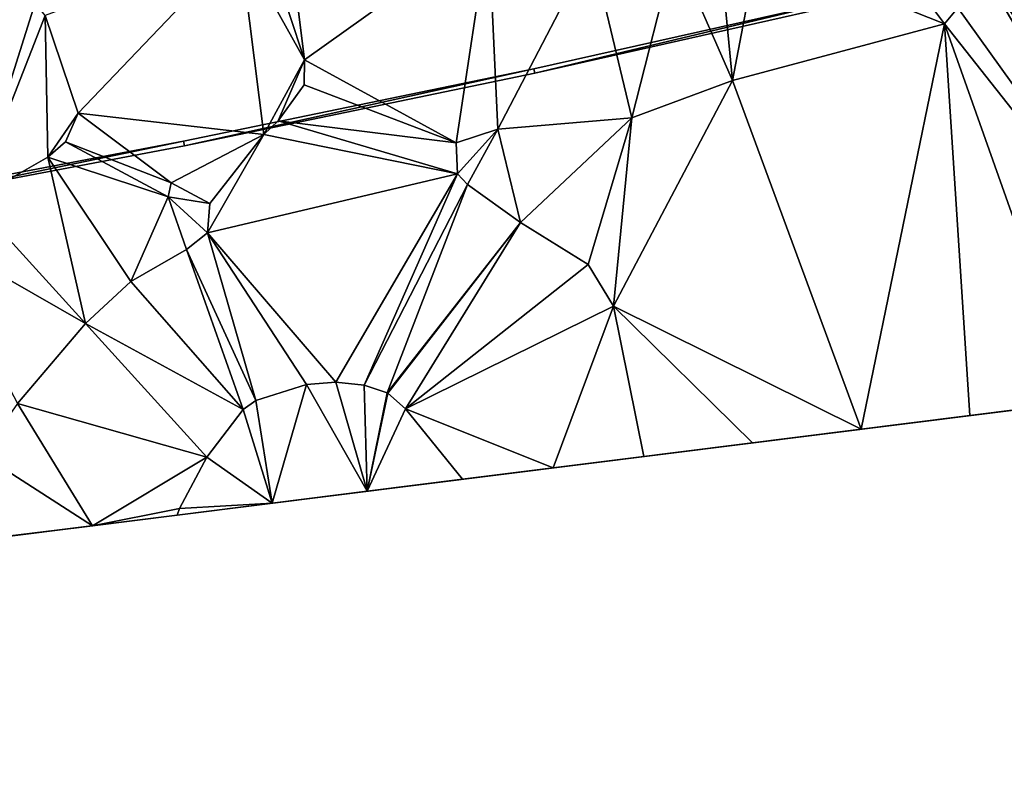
# Model space of a CAD drawing. Header units: inches. Extents: x 573046 to 573309, y 6670408 to 6670677.
# Tile 26 of 111: x 573221 to 573265, y 6670431 to 6670464. Entities that reach past the tile are written whole.
import ezdxf

# ---------------------------------------------------------------- set-up
doc = ezdxf.new("R2010")
doc.units = ezdxf.units.IN
doc.header["$MEASUREMENT"] = 0
doc.layers.add('Objekter_Gjerde', color=10, linetype='Continuous')
doc.layers.add('Terreng_ortofoto', color=10, linetype='Continuous')

msp = doc.modelspace()

# ---------------------------------------------------------------- linework, layer by layer
at = {"layer": 'Terreng_ortofoto'}
for points in [[(573262.34, 6670463.99, 221), (573258.09, 6670469.67, 222), (573254.06, 6670467.28, 222)], [(573262.34, 6670463.99, 221), (573262.94, 6670464.69, 221), (573258.09, 6670469.67, 222)], [(573234.01, 6670462.4, 221), (573242.16, 6670468.21, 222), (573233.6, 6670465.73, 221)], [(573234.01, 6670462.4, 221), (573240.72, 6670458.72, 221), (573242.16, 6670468.21, 222)], [(573242.16, 6670468.21, 222), (573240.72, 6670458.72, 221), (573242.57, 6670459.33, 221)], [(573246.72, 6670467.29, 222), (573242.16, 6670468.21, 222), (573242.57, 6670459.33, 221)], [(573231.15, 6670467.53, 221), (573222.53, 6670464.35, 220), (573223.99, 6670460.04, 220)], [(573231.15, 6670467.53, 221), (573223.99, 6670460.04, 220), (573232.21, 6670459.09, 221)], [(573231.15, 6670467.53, 221), (573232.21, 6670459.09, 221), (573234.01, 6670462.4, 221)], [(573231.15, 6670467.53, 221), (573234.01, 6670462.4, 221), (573232.62, 6670466.6, 221)], [(573246.72, 6670467.29, 222), (573242.57, 6670459.33, 221), (573248.51, 6670459.83, 221)], [(573246.72, 6670467.29, 222), (573248.51, 6670459.83, 221), (573250.41, 6670467.31, 222)], [(573250.41, 6670467.31, 222), (573248.51, 6670459.83, 221), (573252.96, 6670461.48, 221)], [(573250.41, 6670467.31, 222), (573252.96, 6670461.48, 221), (573252.43, 6670467, 222)], [(573254.06, 6670467.28, 222), (573252.43, 6670467, 222), (573252.96, 6670461.48, 221)], [(573262.34, 6670463.99, 221), (573254.06, 6670467.28, 222), (573252.96, 6670461.48, 221)], [(573266.25, 6670467.17, 221), (573264.28, 6670465.93, 221), (573275.88, 6670449.65, 221)], [(573219.79, 6670466.75, 220), (573219.33, 6670456.19, 220), (573222.09, 6670464.91, 220)], [(573232.62, 6670466.6, 221), (573234.01, 6670462.4, 221), (573233.6, 6670465.73, 221)], [(573264.28, 6670465.93, 221), (573262.94, 6670464.69, 221), (573274.33, 6670448.82, 221)], [(573264.28, 6670465.93, 221), (573274.33, 6670448.82, 221), (573275.88, 6670449.65, 221)], [(573222.09, 6670464.91, 220), (573219.33, 6670456.19, 220), (573222.53, 6670464.35, 220)], [(573262.34, 6670463.99, 221), (573274.33, 6670448.82, 221), (573262.94, 6670464.69, 221)], [(573222.53, 6670464.35, 220), (573219.33, 6670456.19, 220), (573222.64, 6670458.08, 220)], [(573222.53, 6670464.35, 220), (573222.64, 6670458.08, 220), (573223.99, 6670460.04, 220)], [(573262.34, 6670463.99, 221), (573252.96, 6670461.48, 221), (573258.659, 6670446.042, 221)], [(573262.34, 6670463.99, 221), (573258.659, 6670446.042, 221), (573263.471, 6670446.646, 221)], [(573262.34, 6670463.99, 221), (573263.471, 6670446.646, 221), (573268.283, 6670447.249, 221)], [(573262.34, 6670463.99, 221), (573268.283, 6670447.249, 221), (573274.33, 6670448.82, 221)], [(573232.21, 6670459.09, 221), (573232.85, 6670459.7, 221), (573234.01, 6670462.4, 221)], [(573234.01, 6670462.4, 221), (573232.85, 6670459.7, 221), (573233.99, 6670461.28, 221)], [(573234.01, 6670462.4, 221), (573233.99, 6670461.28, 221), (573240.72, 6670458.72, 221)], [(573247.69, 6670451.49, 221), (573258.659, 6670446.042, 221), (573252.96, 6670461.48, 221)], [(573247.69, 6670451.49, 221), (573252.96, 6670461.48, 221), (573248.51, 6670459.83, 221)], [(573233.99, 6670461.28, 221), (573232.85, 6670459.7, 221), (573240.72, 6670458.72, 221)], [(573223.99, 6670460.04, 220), (573222.64, 6670458.08, 220), (573223.43, 6670458.76, 220)], [(573228.1, 6670456.95, 221), (573223.99, 6670460.04, 220), (573223.43, 6670458.76, 220)], [(573232.21, 6670459.09, 221), (573223.99, 6670460.04, 220), (573228.1, 6670456.95, 221)], [(573232.21, 6670459.09, 221), (573240.79, 6670457.35, 221), (573232.85, 6670459.7, 221)], [(573232.85, 6670459.7, 221), (573240.79, 6670457.35, 221), (573240.72, 6670458.72, 221)], [(573242.57, 6670459.33, 221), (573243.57, 6670455.19, 221), (573248.51, 6670459.83, 221)], [(573243.57, 6670455.19, 221), (573246.57, 6670453.34, 221), (573248.51, 6670459.83, 221)], [(573247.69, 6670451.49, 221), (573248.51, 6670459.83, 221), (573246.57, 6670453.34, 221)], [(573240.72, 6670458.72, 221), (573240.79, 6670457.35, 221), (573242.57, 6670459.33, 221)], [(573240.79, 6670457.35, 221), (573241.22, 6670456.88, 221), (573242.57, 6670459.33, 221)], [(573242.57, 6670459.33, 221), (573241.22, 6670456.88, 221), (573243.57, 6670455.19, 221)], [(573227.97, 6670456.33, 221), (573223.43, 6670458.76, 220), (573222.64, 6670458.08, 220)], [(573227.97, 6670456.33, 221), (573228.1, 6670456.95, 221), (573223.43, 6670458.76, 220)], [(573232.21, 6670459.09, 221), (573228.1, 6670456.95, 221), (573229.82, 6670456.04, 221)], [(573229.71, 6670454.74, 221), (573240.79, 6670457.35, 221), (573232.21, 6670459.09, 221)], [(573229.71, 6670454.74, 221), (573232.21, 6670459.09, 221), (573229.82, 6670456.04, 221)], [(573222.64, 6670458.08, 220), (573219.33, 6670456.19, 220), (573224.32, 6670450.72, 221)], [(573222.64, 6670458.08, 220), (573224.32, 6670450.72, 221), (573226.32, 6670452.58, 221)], [(573227.97, 6670456.33, 221), (573222.64, 6670458.08, 220), (573226.32, 6670452.58, 221)], [(573229.71, 6670454.74, 221), (573235.4, 6670448.13, 222), (573240.79, 6670457.35, 221)], [(573240.79, 6670457.35, 221), (573235.4, 6670448.13, 222), (573236.65, 6670448, 222)], [(573240.79, 6670457.35, 221), (573236.65, 6670448, 222), (573241.22, 6670456.88, 221)], [(573227.97, 6670456.33, 221), (573229.82, 6670456.04, 221), (573228.1, 6670456.95, 221)], [(573241.22, 6670456.88, 221), (573236.65, 6670448, 222), (573237.671, 6670447.656, 222)], [(573241.22, 6670456.88, 221), (573237.671, 6670447.656, 222), (573243.57, 6670455.19, 221)], [(573219.33, 6670456.19, 220), (573217.35, 6670454.7, 220), (573224.32, 6670450.72, 221)], [(573227.97, 6670456.33, 221), (573226.32, 6670452.58, 221), (573228.78, 6670454, 221)], [(573229.71, 6670454.74, 221), (573229.82, 6670456.04, 221), (573227.97, 6670456.33, 221)], [(573229.71, 6670454.74, 221), (573227.97, 6670456.33, 221), (573228.78, 6670454, 221)], [(573243.57, 6670455.19, 221), (573237.671, 6670447.656, 222), (573237.705, 6670447.637, 222)], [(573243.57, 6670455.19, 221), (573237.705, 6670447.637, 222), (573238.48, 6670446.95, 222)], [(573243.57, 6670455.19, 221), (573238.48, 6670446.95, 222), (573246.57, 6670453.34, 221)], [(573217.35, 6670454.7, 220), (573221.3, 6670447.18, 221), (573224.32, 6670450.72, 221)], [(573229.71, 6670454.74, 221), (573228.78, 6670454, 221), (573231.85, 6670447.32, 222)], [(573229.71, 6670454.74, 221), (573231.85, 6670447.32, 222), (573234.1, 6670448.03, 222)], [(573229.71, 6670454.74, 221), (573234.1, 6670448.03, 222), (573235.4, 6670448.13, 222)], [(573228.78, 6670454, 221), (573226.32, 6670452.58, 221), (573231.3, 6670446.92, 222)], [(573228.78, 6670454, 221), (573231.3, 6670446.92, 222), (573231.85, 6670447.32, 222)], [(573238.48, 6670446.95, 222), (573247.69, 6670451.49, 221), (573246.57, 6670453.34, 221)], [(573226.32, 6670452.58, 221), (573224.32, 6670450.72, 221), (573231.3, 6670446.92, 222)], [(573228.368, 6670442.243, 222), (573306.795, 6670452.079, 226.89), (573268.283, 6670447.249, 221)], [(573245.018, 6670444.332, 221.5), (573247.69, 6670451.49, 221), (573238.48, 6670446.95, 222)], [(573245.018, 6670444.332, 221.5), (573249.035, 6670444.835, 221), (573247.69, 6670451.49, 221)], [(573247.69, 6670451.49, 221), (573249.035, 6670444.835, 221), (573253.847, 6670445.439, 221)], [(573247.69, 6670451.49, 221), (573253.847, 6670445.439, 221), (573258.659, 6670446.042, 221)], [(573229.69, 6670444.81, 222), (573224.32, 6670450.72, 221), (573221.3, 6670447.18, 221)], [(573229.69, 6670444.81, 222), (573231.3, 6670446.92, 222), (573224.32, 6670450.72, 221)], [(573231.85, 6670447.32, 222), (573232.579, 6670442.772, 222), (573234.1, 6670448.03, 222)], [(573236.791, 6670443.3, 222), (573234.1, 6670448.03, 222), (573232.579, 6670442.772, 222)], [(573236.791, 6670443.3, 222), (573235.4, 6670448.13, 222), (573234.1, 6670448.03, 222)], [(573236.791, 6670443.3, 222), (573236.65, 6670448, 222), (573235.4, 6670448.13, 222)], [(573236.791, 6670443.3, 222), (573237.671, 6670447.656, 222), (573236.65, 6670448, 222)], [(573236.791, 6670443.3, 222), (573237.705, 6670447.637, 222), (573237.671, 6670447.656, 222)], [(573236.791, 6670443.3, 222), (573238.48, 6670446.95, 222), (573237.705, 6670447.637, 222)], [(573219.71, 6670444.93, 221), (573224.617, 6670441.773, 221.667), (573221.3, 6670447.18, 221)], [(573229.69, 6670444.81, 222), (573221.3, 6670447.18, 221), (573224.617, 6670441.773, 221.667)], [(573228.368, 6670442.243, 222), (573268.283, 6670447.249, 221), (573258.659, 6670446.042, 221)], [(573231.85, 6670447.32, 222), (573231.3, 6670446.92, 222), (573232.579, 6670442.772, 222)], [(573268.283, 6670447.249, 221), (573263.471, 6670446.646, 221), (573258.659, 6670446.042, 221)], [(573229.69, 6670444.81, 222), (573232.579, 6670442.772, 222), (573231.3, 6670446.92, 222)], [(573236.791, 6670443.3, 222), (573241.002, 6670443.828, 222), (573238.48, 6670446.95, 222)], [(573241.002, 6670443.828, 222), (573245.018, 6670444.332, 221.5), (573238.48, 6670446.95, 222)], [(573228.368, 6670442.243, 222), (573258.659, 6670446.042, 221), (573249.035, 6670444.835, 221)], [(573253.847, 6670445.439, 221), (573249.035, 6670444.835, 221), (573258.659, 6670446.042, 221)], [(573219.71, 6670444.93, 221), (573220.866, 6670441.303, 221.333), (573224.617, 6670441.773, 221.667)], [(573228.48, 6670442.54, 222), (573229.69, 6670444.81, 222), (573224.617, 6670441.773, 221.667)], [(573228.368, 6670442.243, 222), (573249.035, 6670444.835, 221), (573241.002, 6670443.828, 222)], [(573228.48, 6670442.54, 222), (573232.579, 6670442.772, 222), (573229.69, 6670444.81, 222)], [(573241.002, 6670443.828, 222), (573249.035, 6670444.835, 221), (573245.018, 6670444.332, 221.5)], [(573228.368, 6670442.243, 222), (573241.002, 6670443.828, 222), (573236.791, 6670443.3, 222)], [(573228.368, 6670442.243, 222), (573236.791, 6670443.3, 222), (573232.579, 6670442.772, 222)], [(573228.48, 6670442.54, 222), (573228.368, 6670442.243, 222), (573232.579, 6670442.772, 222)], [(573139.36, 6670431.08, 218), (573228.368, 6670442.243, 222), (573196.705, 6670438.272, 220.295)], [(573228.368, 6670442.243, 222), (573207.842, 6670439.669, 220.681), (573196.705, 6670438.272, 220.295)], [(573228.368, 6670442.243, 222), (573208.719, 6670439.779, 220.711), (573207.842, 6670439.669, 220.681)], [(573228.368, 6670442.243, 222), (573217.115, 6670440.832, 221), (573208.719, 6670439.779, 220.711)], [(573228.368, 6670442.243, 222), (573224.617, 6670441.773, 221.667), (573217.115, 6670440.832, 221)], [(573228.48, 6670442.54, 222), (573224.617, 6670441.773, 221.667), (573228.368, 6670442.243, 222)], [(573224.617, 6670441.773, 221.667), (573220.866, 6670441.303, 221.333), (573217.115, 6670440.832, 221)]]:
    msp.add_3dface(points, dxfattribs=at)

# ---------------------------------------------------------------- meshes
at = {"layer": 'Objekter_Gjerde', "color": 24, "true_color": 0xaa170d}
mesh = msp.add_polyface(dxfattribs=at)
corners = [(573274.721, 6670468.431, 221.58), (573274.679, 6670468.627, 221.58), (573257.973, 6670464.903, 222.08), (573207.179, 6670453.814, 219.9), (573201.006, 6670470.807, 220.84), (573207.061, 6670453.546, 219.9), (573257.927, 6670465.097, 222.08), (573201.194, 6670470.873, 220.84), (573244.211, 6670461.802, 222.31), (573244.169, 6670461.998, 222.31), (573228.7, 6670458.591, 221.48), (573228.66, 6670458.787, 221.48), (573216.074, 6670456.194, 220.12), (573209.136, 6670454.436, 220.17), (573216.006, 6670456.384, 220.12), (573211.826, 6670455.383, 220.07), (573209.064, 6670454.622, 220.17), (573211.774, 6670455.577, 220.07), (573274.721, 6670468.431, 220.775), (573274.679, 6670468.627, 220.797), (573257.973, 6670464.903, 221.38), (573207.179, 6670453.814, 219.22), (573201.006, 6670470.807, 219.881), (573207.061, 6670453.546, 219.271), (573257.927, 6670465.097, 221.419), (573201.194, 6670470.873, 219.887), (573244.211, 6670461.802, 221.309), (573244.169, 6670461.998, 221.334), (573228.7, 6670458.591, 220.653), (573228.66, 6670458.787, 220.632), (573216.074, 6670456.194, 219.809), (573209.136, 6670454.436, 219.242), (573216.006, 6670456.384, 219.79), (573211.826, 6670455.383, 219.387), (573209.064, 6670454.622, 219.212), (573211.774, 6670455.577, 219.361)]
mesh.append_faces([[corners[k] for k in face] for face in [(3, 16, 34), (3, 34, 21), (16, 17, 35), (16, 35, 34), (3, 16, 34), (3, 34, 21), (16, 17, 35), (16, 35, 34), (15, 13, 33), (13, 31, 33), (13, 5, 31), (5, 23, 31), (15, 13, 33), (13, 31, 33), (13, 5, 31), (5, 23, 31), (17, 14, 32), (17, 32, 35), (17, 14, 32), (17, 32, 35), (12, 15, 30), (15, 33, 30), (12, 15, 30), (15, 33, 30), (7, 3, 25), (3, 21, 25), (7, 3, 25), (3, 21, 25), (5, 4, 22), (5, 22, 23), (5, 4, 22), (5, 22, 23), (4, 7, 25), (4, 25, 22), (4, 7, 25), (4, 25, 22), (14, 11, 29), (14, 29, 32), (14, 11, 29), (14, 29, 32), (10, 12, 28), (12, 30, 28), (10, 12, 28), (12, 30, 28), (1, 0, 19), (0, 18, 19), (1, 0, 19), (0, 18, 19), (0, 2, 20), (0, 20, 18), (0, 2, 20), (0, 20, 18), (6, 1, 24), (1, 19, 24), (6, 1, 24), (1, 19, 24), (11, 9, 27), (11, 27, 29), (11, 9, 27), (11, 27, 29), (8, 10, 26), (10, 28, 26), (8, 10, 26), (10, 28, 26), (2, 8, 26), (2, 26, 20), (2, 8, 26), (2, 26, 20), (9, 6, 27), (6, 24, 27), (9, 6, 27), (6, 24, 27), (31, 34, 21), (33, 35, 34), (32, 35, 33), (30, 32, 33), (33, 34, 31), (29, 32, 30), (31, 21, 23), (27, 29, 28), (28, 29, 30), (24, 27, 26), (26, 27, 28), (20, 24, 26), (21, 25, 22), (19, 24, 20), (21, 22, 23), (18, 19, 20), (13, 16, 3), (15, 17, 16), (14, 17, 15), (12, 14, 15), (15, 16, 13), (11, 14, 12), (13, 3, 5), (9, 11, 10), (10, 11, 12), (6, 9, 8), (8, 9, 10), (2, 6, 8), (3, 7, 4), (1, 6, 2), (3, 4, 5), (0, 1, 2)]], dxfattribs={"color": 25})
mesh = msp.add_polyface(dxfattribs=at)
corners = [(573274.721, 6670468.431, 221.58), (573274.679, 6670468.627, 221.58), (573257.973, 6670464.903, 222.08), (573207.179, 6670453.814, 219.9), (573201.006, 6670470.807, 220.84), (573207.061, 6670453.546, 219.9), (573257.927, 6670465.097, 222.08), (573201.194, 6670470.873, 220.84), (573244.211, 6670461.802, 222.31), (573244.169, 6670461.998, 222.31), (573228.7, 6670458.591, 221.48), (573228.66, 6670458.787, 221.48), (573216.074, 6670456.194, 220.12), (573209.136, 6670454.436, 220.17), (573216.006, 6670456.384, 220.12), (573211.826, 6670455.383, 220.07), (573209.064, 6670454.622, 220.17), (573211.774, 6670455.577, 220.07), (573274.721, 6670468.431, 220.775), (573274.679, 6670468.627, 220.797), (573257.973, 6670464.903, 221.38), (573207.179, 6670453.814, 219.22), (573201.006, 6670470.807, 219.881), (573207.061, 6670453.546, 219.271), (573257.927, 6670465.097, 221.419), (573201.194, 6670470.873, 219.887), (573244.211, 6670461.802, 221.309), (573244.169, 6670461.998, 221.334), (573228.7, 6670458.591, 220.653), (573228.66, 6670458.787, 220.632), (573216.074, 6670456.194, 219.809), (573209.136, 6670454.436, 219.242), (573216.006, 6670456.384, 219.79), (573211.826, 6670455.383, 219.387), (573209.064, 6670454.622, 219.212), (573211.774, 6670455.577, 219.361)]
mesh.append_faces([[corners[k] for k in face] for face in [(3, 16, 34), (3, 34, 21), (16, 17, 35), (16, 35, 34), (3, 16, 34), (3, 34, 21), (16, 17, 35), (16, 35, 34), (15, 13, 33), (13, 31, 33), (13, 5, 31), (5, 23, 31), (15, 13, 33), (13, 31, 33), (13, 5, 31), (5, 23, 31), (17, 14, 32), (17, 32, 35), (17, 14, 32), (17, 32, 35), (12, 15, 30), (15, 33, 30), (12, 15, 30), (15, 33, 30), (7, 3, 25), (3, 21, 25), (7, 3, 25), (3, 21, 25), (5, 4, 22), (5, 22, 23), (5, 4, 22), (5, 22, 23), (4, 7, 25), (4, 25, 22), (4, 7, 25), (4, 25, 22), (14, 11, 29), (14, 29, 32), (14, 11, 29), (14, 29, 32), (10, 12, 28), (12, 30, 28), (10, 12, 28), (12, 30, 28), (1, 0, 19), (0, 18, 19), (1, 0, 19), (0, 18, 19), (0, 2, 20), (0, 20, 18), (0, 2, 20), (0, 20, 18), (6, 1, 24), (1, 19, 24), (6, 1, 24), (1, 19, 24), (11, 9, 27), (11, 27, 29), (11, 9, 27), (11, 27, 29), (8, 10, 26), (10, 28, 26), (8, 10, 26), (10, 28, 26), (2, 8, 26), (2, 26, 20), (2, 8, 26), (2, 26, 20), (9, 6, 27), (6, 24, 27), (9, 6, 27), (6, 24, 27), (31, 34, 21), (33, 35, 34), (32, 35, 33), (30, 32, 33), (33, 34, 31), (29, 32, 30), (31, 21, 23), (27, 29, 28), (28, 29, 30), (24, 27, 26), (26, 27, 28), (20, 24, 26), (21, 25, 22), (19, 24, 20), (21, 22, 23), (18, 19, 20), (13, 16, 3), (15, 17, 16), (14, 17, 15), (12, 14, 15), (15, 16, 13), (11, 14, 12), (13, 3, 5), (9, 11, 10), (10, 11, 12), (6, 9, 8), (8, 9, 10), (2, 6, 8), (3, 7, 4), (1, 6, 2), (3, 4, 5), (0, 1, 2)]])

doc.saveas('drawing.dxf')
